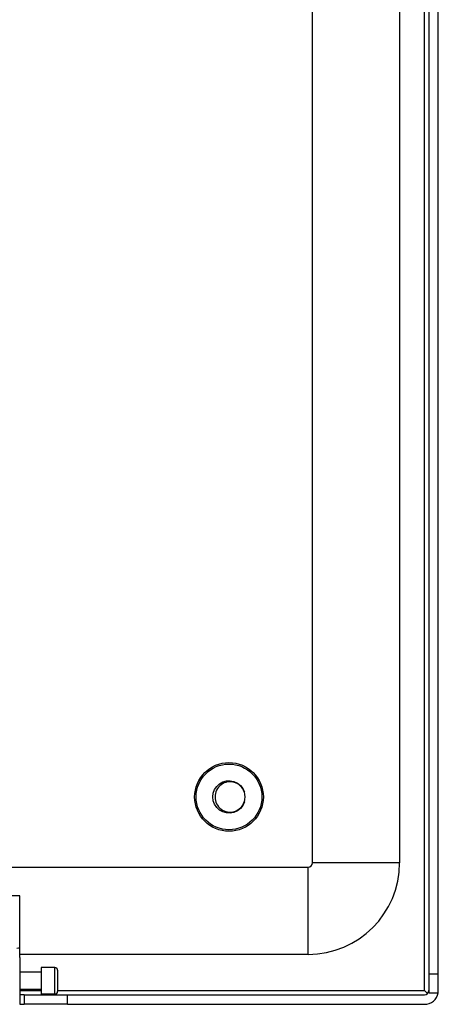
# Model space of a CAD drawing. Header units: inches. Extents: x 15 to 513, y 46 to 241.
# Tile 118 of 198: x 120.24 to 123.24, y 132.16 to 139.22. Entities that reach past the tile are written whole.
import ezdxf

# ---------------------------------------------------------------- set-up
doc = ezdxf.new("R2010")
doc.units = ezdxf.units.IN
doc.header["$MEASUREMENT"] = 0
doc.layers.add('Visible Edges(ANSI)', color=7, linetype='Continuous', lineweight=25)
doc.layers.add('Visible Tangent Edges(ANSI)', color=7, linetype='Continuous', lineweight=25)

msp = doc.modelspace()

# ---------------------------------------------------------------- linework, layer by layer
at = {"layer": 'Visible Edges(ANSI)'}
for p, q in [((123.1691, 161.9788), (123.1691, 132.3758)), ((123.2371, 132.3758), (123.2371, 161.9788)), ((122.9596, 146.897), (122.9596, 133.1738)), ((122.3346, 133.1738), (122.3346, 146.735)), ((70.3676, 133.1428), (122.3036, 133.1428)), ((120.2371, 132.7172), (120.2371, 132.9366)), ((120.2371, 132.5677), (120.2371, 132.7172)), ((120.2371, 132.4954), (120.2371, 132.5677)), ((122.3036, 132.5178), (120.2371, 132.5178)), ((120.2371, 132.4954), (120.2371, 132.16)), ((120.3907, 132.3908), (120.2371, 132.3908)), ((120.3907, 132.4233), (120.3907, 132.2323)), ((120.4891, 132.4233), (120.3907, 132.4233)), ((120.5088, 132.4036), (120.5088, 132.252)), ((123.2371, 132.3758), (123.1691, 132.3758)), ((123.1691, 132.3758), (123.1691, 132.2418)), ((123.2371, 132.2588), (123.2371, 132.3758)), ((120.3907, 132.2648), (120.2371, 132.2648)), ((120.2681, 132.2278), (120.2371, 132.2278)), ((120.2681, 132.2278), (120.5801, 132.2278)), ((120.2681, 132.2278), (120.2681, 132.1598)), ((120.4891, 132.2323), (120.3907, 132.2323)), ((120.5801, 132.2278), (123.1381, 132.2278)), ((123.16, 132.2369), (123.1381, 132.2588)), ((123.1691, 132.2418), (123.2357, 132.2418)), ((120.2371, 132.1598), (120.2681, 132.1598)), ((120.5801, 132.1598), (120.2681, 132.1598)), ((120.5801, 132.1598), (123.1381, 132.1598))]:
    msp.add_line(p, q, dxfattribs=at)
at = {"layer": 'Visible Edges(ANSI)', "flags": 128}
for points in [[(121.8475, 133.6096), (121.836, 133.5849), (121.819, 133.5635), (121.7976, 133.5467), (121.7728, 133.5353), (121.746, 133.53), (121.7188, 133.5311), (121.6925, 133.5386), (121.6688, 133.5519), (121.6488, 133.5705), (121.6336, 133.5931), (121.6242, 133.6187), (121.621, 133.6458), (121.6242, 133.6729), (121.6336, 133.6985), (121.6488, 133.7212), (121.6688, 133.7397), (121.6926, 133.7531), (121.7188, 133.7605), (121.746, 133.7616), (121.7728, 133.7563), (121.7976, 133.745), (121.8191, 133.7281), (121.836, 133.7068), (121.8475, 133.682)], [(121.8475, 133.682), (121.8422, 133.6936), (121.8358, 133.7045), (121.8282, 133.7145), (121.8195, 133.7237), (121.8098, 133.7319), (121.7993, 133.7389), (121.7881, 133.7447), (121.7762, 133.7492), (121.764, 133.7523), (121.7515, 133.754), (121.7388, 133.7542), (121.7262, 133.7529), (121.7139, 133.7502), (121.702, 133.746), (121.6906, 133.7404), (121.6801, 133.7335), (121.6704, 133.7254), (121.6618, 133.7162), (121.6543, 133.706), (121.6482, 133.695), (121.6435, 133.6832), (121.6404, 133.671), (121.6387, 133.6585), (121.6387, 133.6458)], [(121.6387, 133.6458), (121.6387, 133.6332), (121.6403, 133.6207), (121.6435, 133.6085), (121.6482, 133.5967), (121.6543, 133.5857), (121.6617, 133.5755), (121.6703, 133.5663), (121.68, 133.5581), (121.6906, 133.5513), (121.7019, 133.5457), (121.7139, 133.5415), (121.7262, 133.5387), (121.7388, 133.5375), (121.7514, 133.5377), (121.7639, 133.5393), (121.7762, 133.5424), (121.788, 133.5469), (121.7993, 133.5527), (121.8098, 133.5597), (121.8195, 133.5679), (121.8282, 133.5771), (121.8358, 133.5872), (121.8422, 133.598), (121.8475, 133.6096)]]:
    msp.add_lwpolyline(points, dxfattribs=at)
at = {"layer": 'Visible Edges(ANSI)'}
for radius in [0.2461, 0.2355]:
    msp.add_circle((121.7371, 133.6458), radius, dxfattribs=at)
for centre, radius, start, end in [((121.7371, 133.6458), 0.1161, 341.832, 18.168), ((122.3036, 133.1738), 0.031, 270, 0), ((122.3036, 133.1738), 0.656, 270, 0), ((120.4891, 132.4036), 0.0197, 0, 90), ((120.4891, 132.252), 0.0197, 270, 0), ((123.1381, 132.2588), 0.031, 270, 0), ((123.1381, 132.2588), 0.099, 270, 350.11233), ((123.1381, 132.2588), 0.099, 350.11233, 0)]:
    msp.add_arc(centre, radius, start, end, dxfattribs=at)
at = {"layer": 'Visible Tangent Edges(ANSI)'}
for p, q in [((123.1381, 132.2588), (123.1381, 161.9788)), ((122.3036, 132.5178), (122.3036, 133.1428)), ((122.9596, 133.1738), (122.3346, 133.1738)), ((120.2371, 132.9366), (119.9361, 132.9366)), ((120.4891, 132.2323), (120.4891, 132.4233)), ((120.2371, 132.2588), (120.3907, 132.2588)), ((120.5088, 132.2588), (123.1381, 132.2588)), ((120.5801, 132.1598), (120.5801, 132.2278))]:
    msp.add_line(p, q, dxfattribs=at)
msp.add_ellipse((120.2174, 132.5677), major_axis=(0.0197, 0), ratio=0.225879, start_param=4.712389, end_param=6.283185, dxfattribs=at)

doc.saveas('drawing.dxf')
